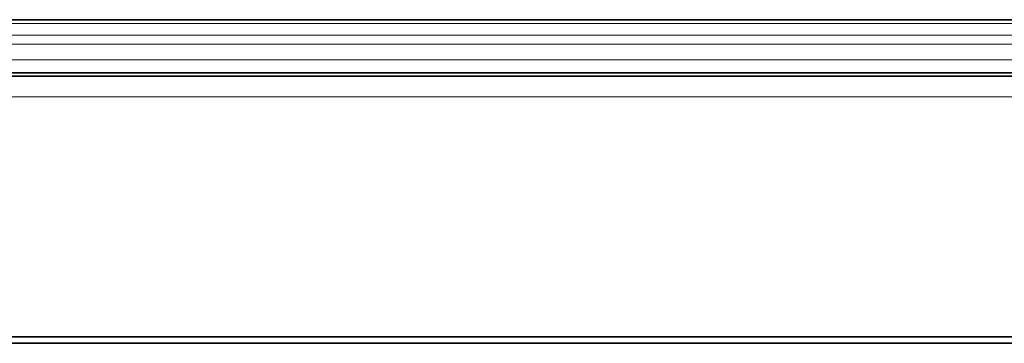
# Model space of a CAD drawing. Header units: millimetres. Extents: x 0 to 1118, y 0 to 864.
# Tile 133 of 200: x 766 to 817, y 490 to 507. Entities that reach past the tile are written whole.
import ezdxf

# ---------------------------------------------------------------- set-up
doc = ezdxf.new("R2010")
doc.units = ezdxf.units.MM

msp = doc.modelspace()

# ---------------------------------------------------------------- linework, layer by layer
at = {"color": 7, "linetype": 'Continuous', "lineweight": 35}
for p, q in [((985.026, 506.581), (739.793, 506.581)), ((985.026, 503.831), (739.793, 503.831)), ((985.511, 503.647), (739.308, 503.647)), ((835.64, 490.129), (750.146, 490.129)), ((834.633, 489.796), (750.473, 489.796))]:
    msp.add_line(p, q, dxfattribs=at)
at = {"color": 7, "linetype": 'Continuous', "lineweight": 18}
for p, q in [((985.026, 506.385), (739.793, 506.385)), ((985.026, 505.776), (739.793, 505.776)), ((985.026, 505.304), (739.793, 505.304)), ((985.026, 504.497), (739.793, 504.497)), ((985.026, 503.664), (739.793, 503.664)), ((985.511, 502.581), (739.308, 502.581))]:
    msp.add_line(p, q, dxfattribs=at)

doc.saveas('drawing.dxf')
